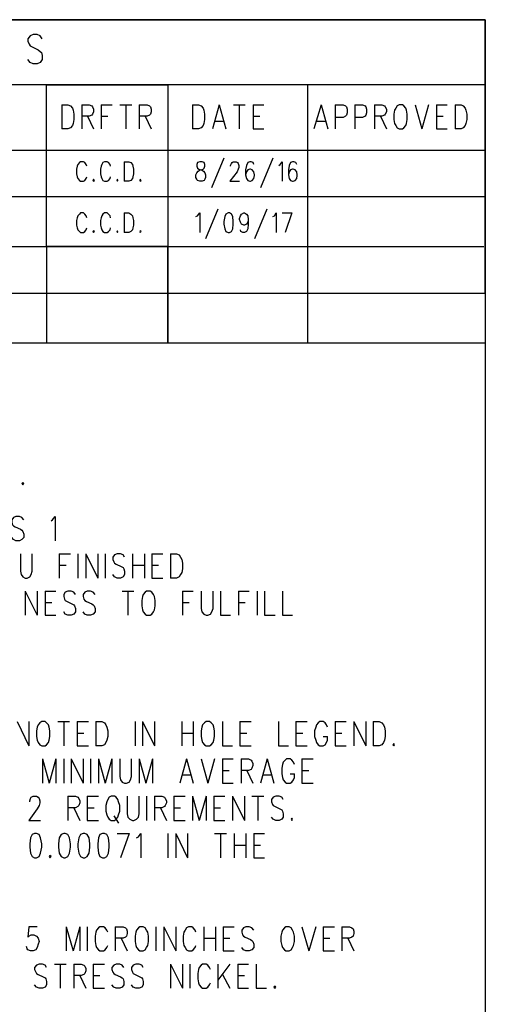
# Model space of a CAD drawing. Extents: x 11.9 to 28.1, y 10.8 to 21.2.
# Tile 28 of 28: x 26.9 to 28.1, y 18.6 to 21.2. Entities that reach past the tile are written whole.
import ezdxf

# ---------------------------------------------------------------- set-up
doc = ezdxf.new("R2010")
doc.units = 0
doc.header["$MEASUREMENT"] = 0
doc.layers.add('LAYNR1', color=2, linetype='Continuous')

msp = doc.modelspace()

# ---------------------------------------------------------------- linework, layer by layer
at = {"layer": 'LAYNR1'}
for points in [[(11.897, 21.199), (28.097, 21.199)], [(28.097, 21.199), (25.097, 21.199)], [(28.097, 21.199), (28.097, 10.799)], [(28.097, 20.466), (28.097, 21.199)], [(26.878, 21.156), (26.872, 21.148)], [(26.872, 21.148), (26.872, 21.141)], [(26.886, 21.159), (26.878, 21.156)], [(26.897, 21.159), (26.886, 21.159)], [(26.905, 21.156), (26.897, 21.159)], [(26.91, 21.148), (26.905, 21.156)], [(26.872, 21.141), (26.875, 21.133)], [(26.875, 21.133), (26.878, 21.129)], [(26.878, 21.129), (26.883, 21.126)], [(26.883, 21.126), (26.899, 21.118)], [(26.899, 21.118), (26.905, 21.114)], [(26.905, 21.114), (26.908, 21.111)], [(26.908, 21.111), (26.91, 21.103)], [(26.91, 21.103), (26.91, 21.092)], [(26.878, 21.084), (26.872, 21.092)], [(26.886, 21.081), (26.878, 21.084)], [(26.897, 21.081), (26.886, 21.081)], [(26.905, 21.084), (26.897, 21.081)], [(26.91, 21.092), (26.905, 21.084)], [(28.097, 21.024), (25.097, 21.024)], [(26.922, 20.591), (26.922, 21.024)], [(26.922, 21.024), (27.247, 21.024)], [(27.247, 21.024), (27.247, 20.333), (27.622, 20.333), (27.622, 21.024)], [(28.097, 20.599), (28.097, 21.024)], [(26.963, 20.971), (26.963, 20.906)], [(26.963, 20.971), (26.979, 20.971), (26.986, 20.968)], [(26.986, 20.968), (26.991, 20.962)], [(26.991, 20.962), (26.993, 20.956)], [(27.016, 20.971), (27.016, 20.906)], [(27.016, 20.971), (27.036, 20.971), (27.043, 20.968)], [(27.043, 20.968), (27.045, 20.965), (27.048, 20.959), (27.048, 20.952), (27.045, 20.946), (27.043, 20.943)], [(27.068, 20.971), (27.068, 20.906)], [(27.068, 20.971), (27.098, 20.971)], [(27.118, 20.971), (27.15, 20.971)], [(27.134, 20.971), (27.134, 20.906)], [(27.17, 20.971), (27.17, 20.906)], [(27.17, 20.971), (27.191, 20.971), (27.198, 20.968)], [(27.198, 20.968), (27.2, 20.965), (27.202, 20.959), (27.202, 20.952), (27.2, 20.946), (27.198, 20.943)], [(27.313, 20.971), (27.313, 20.906)], [(27.313, 20.971), (27.329, 20.971), (27.336, 20.968)], [(27.336, 20.968), (27.341, 20.962)], [(27.341, 20.962), (27.343, 20.956)], [(27.384, 20.971), (27.366, 20.906)], [(27.384, 20.971), (27.402, 20.906)], [(27.423, 20.971), (27.454, 20.971)], [(27.438, 20.971), (27.438, 20.906)], [(27.475, 20.971), (27.475, 20.906)], [(27.475, 20.971), (27.504, 20.971)], [(27.657, 20.971), (27.638, 20.906)], [(27.657, 20.971), (27.675, 20.906)], [(27.695, 20.971), (27.695, 20.906)], [(27.695, 20.971), (27.716, 20.971), (27.723, 20.968)], [(27.723, 20.968), (27.725, 20.965), (27.727, 20.959), (27.727, 20.949)], [(27.748, 20.971), (27.748, 20.906)], [(27.748, 20.971), (27.768, 20.971), (27.775, 20.968)], [(27.775, 20.968), (27.777, 20.965), (27.779, 20.959), (27.779, 20.949)], [(27.8, 20.971), (27.8, 20.906)], [(27.8, 20.971), (27.82, 20.971), (27.827, 20.968)], [(27.827, 20.968), (27.829, 20.965), (27.832, 20.959), (27.832, 20.952), (27.829, 20.946), (27.827, 20.943)], [(27.857, 20.962), (27.854, 20.956)], [(27.861, 20.968), (27.857, 20.962)], [(27.866, 20.971), (27.861, 20.968)], [(27.879, 20.968), (27.875, 20.971), (27.866, 20.971)], [(27.884, 20.962), (27.879, 20.968)], [(27.886, 20.956), (27.884, 20.962)], [(27.909, 20.971), (27.927, 20.906)], [(27.945, 20.971), (27.927, 20.906)], [(27.966, 20.971), (27.966, 20.906)], [(27.966, 20.971), (27.995, 20.971)], [(28.016, 20.971), (28.016, 20.906)], [(28.016, 20.971), (28.032, 20.971), (28.038, 20.968)], [(28.038, 20.968), (28.043, 20.962)], [(28.043, 20.962), (28.045, 20.956)], [(26.993, 20.956), (26.995, 20.946), (26.995, 20.931)], [(27.043, 20.943), (27.036, 20.94), (27.016, 20.94)], [(27.032, 20.94), (27.048, 20.906)], [(27.068, 20.94), (27.086, 20.94)], [(27.198, 20.943), (27.191, 20.94), (27.17, 20.94)], [(27.186, 20.94), (27.202, 20.906)], [(27.343, 20.956), (27.345, 20.946), (27.345, 20.931)], [(27.475, 20.94), (27.493, 20.94)], [(27.716, 20.937), (27.695, 20.937)], [(27.725, 20.943), (27.723, 20.94), (27.716, 20.937)], [(27.727, 20.949), (27.725, 20.943)], [(27.768, 20.937), (27.748, 20.937)], [(27.777, 20.943), (27.775, 20.94), (27.768, 20.937)], [(27.779, 20.949), (27.777, 20.943)], [(27.827, 20.943), (27.82, 20.94), (27.8, 20.94)], [(27.816, 20.94), (27.832, 20.906)], [(27.854, 20.956), (27.852, 20.946), (27.852, 20.931)], [(27.888, 20.931), (27.888, 20.946), (27.886, 20.956)], [(27.966, 20.94), (27.984, 20.94)], [(28.045, 20.956), (28.048, 20.946), (28.048, 20.931)], [(26.995, 20.931), (26.993, 20.921), (26.991, 20.915), (26.986, 20.909), (26.979, 20.906)], [(27.345, 20.931), (27.343, 20.921), (27.341, 20.915), (27.336, 20.909), (27.329, 20.906)], [(27.373, 20.927), (27.395, 20.927)], [(27.645, 20.927), (27.668, 20.927)], [(27.852, 20.931), (27.854, 20.921), (27.857, 20.915), (27.861, 20.909), (27.866, 20.906)], [(27.875, 20.906), (27.879, 20.909), (27.884, 20.915), (27.886, 20.921), (27.888, 20.931)], [(28.048, 20.931), (28.045, 20.921), (28.043, 20.915), (28.038, 20.909), (28.032, 20.906)], [(26.979, 20.906), (26.963, 20.906)], [(27.329, 20.906), (27.313, 20.906)], [(27.475, 20.906), (27.504, 20.906)], [(27.866, 20.906), (27.875, 20.906)], [(27.966, 20.906), (27.995, 20.906)], [(28.032, 20.906), (28.016, 20.906)], [(25.097, 20.849), (28.097, 20.849)], [(28.097, 20.849), (28.097, 20.724)], [(27.004, 20.806), (27.002, 20.798)], [(27.006, 20.811), (27.004, 20.806)], [(27.01, 20.816), (27.006, 20.811)], [(27.013, 20.818), (27.01, 20.816)], [(27.021, 20.818), (27.013, 20.818)], [(27.024, 20.816), (27.021, 20.818)], [(27.028, 20.811), (27.024, 20.816)], [(27.03, 20.806), (27.028, 20.811)], [(27.068, 20.806), (27.066, 20.798)], [(27.07, 20.811), (27.068, 20.806)], [(27.073, 20.816), (27.07, 20.811)], [(27.077, 20.818), (27.073, 20.816)], [(27.084, 20.818), (27.077, 20.818)], [(27.088, 20.816), (27.084, 20.818)], [(27.092, 20.811), (27.088, 20.816)], [(27.093, 20.806), (27.092, 20.811)], [(27.13, 20.818), (27.13, 20.766)], [(27.13, 20.818), (27.142, 20.818)], [(27.142, 20.818), (27.148, 20.816)], [(27.148, 20.816), (27.152, 20.811)], [(27.152, 20.811), (27.153, 20.806)], [(27.153, 20.806), (27.155, 20.798)], [(27.326, 20.816), (27.324, 20.811)], [(27.324, 20.811), (27.324, 20.806)], [(27.324, 20.806), (27.326, 20.801)], [(27.332, 20.818), (27.326, 20.816)], [(27.339, 20.818), (27.332, 20.818)], [(27.344, 20.816), (27.339, 20.818)], [(27.346, 20.811), (27.344, 20.816)], [(27.344, 20.801), (27.346, 20.806)], [(27.346, 20.806), (27.346, 20.811)], [(27.397, 20.828), (27.364, 20.748)], [(27.415, 20.808), (27.417, 20.813)], [(27.415, 20.806), (27.415, 20.808)], [(27.417, 20.813), (27.419, 20.816)], [(27.419, 20.816), (27.422, 20.818)], [(27.422, 20.818), (27.43, 20.818)], [(27.43, 20.818), (27.433, 20.816)], [(27.433, 20.816), (27.435, 20.813)], [(27.435, 20.813), (27.437, 20.808)], [(27.437, 20.808), (27.437, 20.803)], [(27.457, 20.808), (27.455, 20.796)], [(27.461, 20.816), (27.457, 20.808)], [(27.466, 20.818), (27.461, 20.816)], [(27.47, 20.818), (27.466, 20.818)], [(27.475, 20.816), (27.47, 20.818)], [(27.477, 20.811), (27.475, 20.816)], [(27.528, 20.828), (27.495, 20.748)], [(27.544, 20.808), (27.548, 20.811)], [(27.548, 20.811), (27.553, 20.818)], [(27.553, 20.818), (27.553, 20.766)], [(27.572, 20.808), (27.57, 20.796)], [(27.575, 20.816), (27.572, 20.808)], [(27.581, 20.818), (27.575, 20.816)], [(27.584, 20.818), (27.581, 20.818)], [(27.59, 20.816), (27.584, 20.818)], [(27.592, 20.811), (27.59, 20.816)], [(27.002, 20.798), (27.002, 20.786)], [(27.002, 20.786), (27.004, 20.778)], [(27.004, 20.778), (27.006, 20.773)], [(27.028, 20.773), (27.03, 20.778)], [(27.066, 20.798), (27.066, 20.786)], [(27.066, 20.786), (27.068, 20.778)], [(27.068, 20.778), (27.07, 20.773)], [(27.092, 20.773), (27.093, 20.778)], [(27.153, 20.778), (27.152, 20.773)], [(27.155, 20.786), (27.153, 20.778)], [(27.155, 20.798), (27.155, 20.786)], [(27.322, 20.783), (27.324, 20.788)], [(27.322, 20.776), (27.322, 20.783)], [(27.324, 20.788), (27.328, 20.793)], [(27.326, 20.801), (27.33, 20.798)], [(27.328, 20.793), (27.333, 20.796)], [(27.33, 20.798), (27.337, 20.796)], [(27.333, 20.796), (27.341, 20.798)], [(27.337, 20.796), (27.342, 20.793)], [(27.341, 20.798), (27.344, 20.801)], [(27.342, 20.793), (27.346, 20.788)], [(27.346, 20.788), (27.348, 20.783)], [(27.348, 20.783), (27.348, 20.776)], [(27.432, 20.791), (27.413, 20.766)], [(27.435, 20.798), (27.432, 20.791)], [(27.437, 20.803), (27.435, 20.798)], [(27.455, 20.796), (27.455, 20.783)], [(27.457, 20.791), (27.455, 20.783)], [(27.455, 20.783), (27.457, 20.773)], [(27.461, 20.796), (27.457, 20.791)], [(27.466, 20.798), (27.461, 20.796)], [(27.468, 20.798), (27.466, 20.798)], [(27.473, 20.796), (27.468, 20.798)], [(27.477, 20.791), (27.473, 20.796)], [(27.479, 20.783), (27.477, 20.791)], [(27.477, 20.773), (27.479, 20.781)], [(27.479, 20.781), (27.479, 20.783)], [(27.57, 20.796), (27.57, 20.783)], [(27.572, 20.791), (27.57, 20.783)], [(27.57, 20.783), (27.572, 20.773)], [(27.575, 20.796), (27.572, 20.791)], [(27.581, 20.798), (27.575, 20.796)], [(27.582, 20.798), (27.581, 20.798)], [(27.588, 20.796), (27.582, 20.798)], [(27.592, 20.791), (27.588, 20.796)], [(27.593, 20.783), (27.592, 20.791)], [(27.592, 20.773), (27.593, 20.781)], [(27.593, 20.781), (27.593, 20.783)], [(27.006, 20.773), (27.01, 20.768)], [(27.01, 20.768), (27.013, 20.766)], [(27.013, 20.766), (27.021, 20.766)], [(27.021, 20.766), (27.024, 20.768)], [(27.024, 20.768), (27.028, 20.773)], [(27.048, 20.771), (27.046, 20.768)], [(27.046, 20.768), (27.048, 20.766)], [(27.05, 20.768), (27.048, 20.771)], [(27.048, 20.766), (27.05, 20.768)], [(27.07, 20.773), (27.073, 20.768)], [(27.073, 20.768), (27.077, 20.766)], [(27.077, 20.766), (27.084, 20.766)], [(27.084, 20.766), (27.088, 20.768)], [(27.088, 20.768), (27.092, 20.773)], [(27.112, 20.771), (27.11, 20.768)], [(27.11, 20.768), (27.112, 20.766)], [(27.113, 20.768), (27.112, 20.771)], [(27.112, 20.766), (27.113, 20.768)], [(27.142, 20.766), (27.13, 20.766)], [(27.148, 20.768), (27.142, 20.766)], [(27.152, 20.773), (27.148, 20.768)], [(27.173, 20.771), (27.172, 20.768)], [(27.172, 20.768), (27.173, 20.766)], [(27.175, 20.768), (27.173, 20.771)], [(27.173, 20.766), (27.175, 20.768)], [(27.324, 20.771), (27.322, 20.776)], [(27.326, 20.768), (27.324, 20.771)], [(27.332, 20.766), (27.326, 20.768)], [(27.339, 20.766), (27.332, 20.766)], [(27.344, 20.768), (27.339, 20.766)], [(27.346, 20.771), (27.344, 20.768)], [(27.348, 20.776), (27.346, 20.771)], [(27.413, 20.766), (27.439, 20.766)], [(27.457, 20.773), (27.461, 20.768)], [(27.461, 20.768), (27.466, 20.766)], [(27.466, 20.766), (27.468, 20.766)], [(27.468, 20.766), (27.473, 20.768)], [(27.473, 20.768), (27.477, 20.773)], [(27.572, 20.773), (27.575, 20.768)], [(27.575, 20.768), (27.581, 20.766)], [(27.581, 20.766), (27.582, 20.766)], [(27.582, 20.766), (27.588, 20.768)], [(27.588, 20.768), (27.592, 20.773)], [(28.097, 20.724), (25.097, 20.724)], [(27.006, 20.673), (27.004, 20.668)], [(27.01, 20.678), (27.006, 20.673)], [(27.013, 20.681), (27.01, 20.678)], [(27.021, 20.681), (27.013, 20.681)], [(27.024, 20.678), (27.021, 20.681)], [(27.028, 20.673), (27.024, 20.678)], [(27.03, 20.668), (27.028, 20.673)], [(27.07, 20.673), (27.068, 20.668)], [(27.073, 20.678), (27.07, 20.673)], [(27.077, 20.681), (27.073, 20.678)], [(27.084, 20.681), (27.077, 20.681)], [(27.088, 20.678), (27.084, 20.681)], [(27.092, 20.673), (27.088, 20.678)], [(27.093, 20.668), (27.092, 20.673)], [(27.13, 20.681), (27.13, 20.628)], [(27.13, 20.681), (27.142, 20.681)], [(27.142, 20.681), (27.148, 20.678)], [(27.148, 20.678), (27.152, 20.673)], [(27.152, 20.673), (27.153, 20.668)], [(27.322, 20.671), (27.326, 20.673)], [(27.326, 20.673), (27.332, 20.681)], [(27.332, 20.681), (27.332, 20.628)], [(27.381, 20.691), (27.348, 20.611)], [(27.402, 20.678), (27.399, 20.671)], [(27.408, 20.681), (27.402, 20.678)], [(27.412, 20.681), (27.408, 20.681)], [(27.417, 20.678), (27.412, 20.681)], [(27.421, 20.671), (27.417, 20.678)], [(27.439, 20.666), (27.441, 20.673)], [(27.441, 20.673), (27.444, 20.678)], [(27.444, 20.678), (27.45, 20.681)], [(27.45, 20.681), (27.452, 20.681)], [(27.452, 20.681), (27.457, 20.678)], [(27.457, 20.678), (27.461, 20.673)], [(27.461, 20.673), (27.462, 20.663)], [(27.512, 20.691), (27.479, 20.611)], [(27.528, 20.671), (27.532, 20.673)], [(27.532, 20.673), (27.537, 20.681)], [(27.537, 20.681), (27.537, 20.628)], [(27.553, 20.681), (27.579, 20.681)], [(27.579, 20.681), (27.561, 20.628)], [(27.004, 20.668), (27.002, 20.661)], [(27.002, 20.661), (27.002, 20.648)], [(27.002, 20.648), (27.004, 20.641)], [(27.068, 20.668), (27.066, 20.661)], [(27.066, 20.661), (27.066, 20.648)], [(27.066, 20.648), (27.068, 20.641)], [(27.153, 20.668), (27.155, 20.661)], [(27.155, 20.648), (27.153, 20.641)], [(27.155, 20.661), (27.155, 20.648)], [(27.399, 20.671), (27.397, 20.658)], [(27.397, 20.658), (27.397, 20.651)], [(27.397, 20.651), (27.399, 20.638)], [(27.422, 20.658), (27.421, 20.671)], [(27.421, 20.638), (27.422, 20.651)], [(27.422, 20.651), (27.422, 20.658)], [(27.439, 20.663), (27.439, 20.666)], [(27.441, 20.656), (27.439, 20.663)], [(27.444, 20.651), (27.441, 20.656)], [(27.45, 20.648), (27.444, 20.651)], [(27.452, 20.648), (27.45, 20.648)], [(27.457, 20.651), (27.452, 20.648)], [(27.461, 20.656), (27.457, 20.651)], [(27.462, 20.663), (27.461, 20.656)], [(27.462, 20.651), (27.461, 20.638)], [(27.462, 20.663), (27.462, 20.651)], [(27.004, 20.641), (27.006, 20.636)], [(27.006, 20.636), (27.01, 20.631)], [(27.01, 20.631), (27.013, 20.628)], [(27.013, 20.628), (27.021, 20.628)], [(27.021, 20.628), (27.024, 20.631)], [(27.024, 20.631), (27.028, 20.636)], [(27.028, 20.636), (27.03, 20.641)], [(27.048, 20.633), (27.046, 20.631)], [(27.046, 20.631), (27.048, 20.628)], [(27.05, 20.631), (27.048, 20.633)], [(27.048, 20.628), (27.05, 20.631)], [(27.068, 20.641), (27.07, 20.636)], [(27.07, 20.636), (27.073, 20.631)], [(27.073, 20.631), (27.077, 20.628)], [(27.077, 20.628), (27.084, 20.628)], [(27.084, 20.628), (27.088, 20.631)], [(27.088, 20.631), (27.092, 20.636)], [(27.092, 20.636), (27.093, 20.641)], [(27.112, 20.633), (27.11, 20.631)], [(27.11, 20.631), (27.112, 20.628)], [(27.113, 20.631), (27.112, 20.633)], [(27.112, 20.628), (27.113, 20.631)], [(27.142, 20.628), (27.13, 20.628)], [(27.148, 20.631), (27.142, 20.628)], [(27.152, 20.636), (27.148, 20.631)], [(27.153, 20.641), (27.152, 20.636)], [(27.173, 20.633), (27.172, 20.631)], [(27.172, 20.631), (27.173, 20.628)], [(27.175, 20.631), (27.173, 20.633)], [(27.173, 20.628), (27.175, 20.631)], [(27.399, 20.638), (27.402, 20.631)], [(27.402, 20.631), (27.408, 20.628)], [(27.408, 20.628), (27.412, 20.628)], [(27.412, 20.628), (27.417, 20.631)], [(27.417, 20.631), (27.421, 20.638)], [(27.442, 20.631), (27.441, 20.636)], [(27.448, 20.628), (27.442, 20.631)], [(27.452, 20.628), (27.448, 20.628)], [(27.457, 20.631), (27.452, 20.628)], [(27.461, 20.638), (27.457, 20.631)], [(25.097, 20.591), (28.093, 20.591)], [(25.367, 20.591), (26.922, 20.591)], [(26.922, 20.591), (26.922, 20.333), (27.247, 20.333), (27.247, 20.591)], [(27.247, 20.591), (26.922, 20.591)], [(25.097, 20.466), (28.097, 20.466)], [(25.097, 20.466), (25.097, 20.333), (28.097, 20.333)], [(26.861, 19.858), (26.856, 19.864), (26.849, 19.867), (26.84, 19.867), (26.833, 19.864), (26.829, 19.858), (26.829, 19.852), (26.831, 19.845), (26.833, 19.842), (26.838, 19.839), (26.852, 19.833), (26.856, 19.83), (26.858, 19.827), (26.861, 19.82), (26.861, 19.811), (26.856, 19.805), (26.849, 19.802), (26.84, 19.802), (26.833, 19.805), (26.829, 19.811)], [(26.934, 19.855), (26.938, 19.858), (26.945, 19.867), (26.945, 19.802)], [(26.852, 19.767), (26.852, 19.72), (26.854, 19.711), (26.858, 19.705), (26.865, 19.702), (26.87, 19.702), (26.877, 19.705), (26.881, 19.711), (26.883, 19.72), (26.883, 19.767)], [(26.956, 19.767), (26.956, 19.702)], [(26.956, 19.767), (26.986, 19.767)], [(27.006, 19.767), (27.006, 19.702)], [(27.027, 19.767), (27.027, 19.702)], [(27.027, 19.767), (27.059, 19.702)], [(27.059, 19.767), (27.059, 19.702)], [(27.079, 19.767), (27.079, 19.702)], [(27.131, 19.758), (27.127, 19.764), (27.12, 19.767), (27.111, 19.767), (27.104, 19.764), (27.099, 19.758), (27.099, 19.752), (27.102, 19.745), (27.104, 19.742), (27.108, 19.739), (27.122, 19.733), (27.127, 19.73), (27.129, 19.727), (27.131, 19.72), (27.131, 19.711), (27.127, 19.705), (27.12, 19.702), (27.111, 19.702), (27.104, 19.705), (27.099, 19.711)], [(27.152, 19.767), (27.152, 19.702)], [(27.184, 19.767), (27.184, 19.702)], [(27.204, 19.767), (27.204, 19.702)], [(27.204, 19.767), (27.233, 19.767)], [(27.254, 19.767), (27.254, 19.702)], [(27.254, 19.767), (27.27, 19.767), (27.277, 19.764), (27.281, 19.758), (27.284, 19.752), (27.286, 19.742), (27.286, 19.727), (27.284, 19.717), (27.281, 19.711), (27.277, 19.705), (27.27, 19.702), (27.254, 19.702)], [(26.956, 19.736), (26.974, 19.736)], [(27.152, 19.736), (27.184, 19.736)], [(27.204, 19.736), (27.222, 19.736)], [(27.204, 19.702), (27.233, 19.702)], [(26.865, 19.667), (26.865, 19.602)], [(26.865, 19.667), (26.897, 19.602)], [(26.897, 19.667), (26.897, 19.602)], [(26.918, 19.667), (26.918, 19.602)], [(26.918, 19.667), (26.947, 19.667)], [(26.999, 19.658), (26.995, 19.664), (26.988, 19.667), (26.979, 19.667), (26.972, 19.664), (26.968, 19.658), (26.968, 19.652), (26.97, 19.645), (26.972, 19.642), (26.977, 19.639), (26.99, 19.633), (26.995, 19.63), (26.997, 19.627), (26.999, 19.62), (26.999, 19.611), (26.995, 19.605), (26.988, 19.602), (26.979, 19.602), (26.972, 19.605), (26.968, 19.611)], [(27.052, 19.658), (27.047, 19.664), (27.04, 19.667), (27.031, 19.667), (27.024, 19.664), (27.02, 19.658), (27.02, 19.652), (27.022, 19.645), (27.024, 19.642), (27.029, 19.639), (27.043, 19.633), (27.047, 19.63), (27.049, 19.627), (27.052, 19.62), (27.052, 19.611), (27.047, 19.605), (27.04, 19.602), (27.031, 19.602), (27.024, 19.605), (27.02, 19.611)], [(27.124, 19.667), (27.156, 19.667)], [(27.14, 19.667), (27.14, 19.602)], [(27.286, 19.667), (27.286, 19.602)], [(27.286, 19.667), (27.315, 19.667)], [(27.336, 19.667), (27.336, 19.62), (27.338, 19.611), (27.343, 19.605), (27.349, 19.602), (27.354, 19.602), (27.361, 19.605), (27.365, 19.611), (27.368, 19.62), (27.368, 19.667)], [(27.388, 19.667), (27.388, 19.602), (27.415, 19.602)], [(27.436, 19.667), (27.436, 19.602)], [(27.436, 19.667), (27.465, 19.667)], [(27.486, 19.667), (27.486, 19.602)], [(27.506, 19.667), (27.506, 19.602), (27.534, 19.602)], [(27.554, 19.667), (27.554, 19.602), (27.581, 19.602)], [(26.918, 19.636), (26.936, 19.636)], [(27.286, 19.636), (27.304, 19.636)], [(27.436, 19.636), (27.454, 19.636)], [(26.918, 19.602), (26.947, 19.602)], [(26.843, 19.317), (26.874, 19.252)], [(26.874, 19.317), (26.874, 19.252)], [(26.952, 19.317), (26.983, 19.317)], [(26.968, 19.317), (26.968, 19.252)], [(27.004, 19.317), (27.004, 19.252)], [(27.004, 19.317), (27.034, 19.317)], [(27.054, 19.317), (27.054, 19.252)], [(27.054, 19.317), (27.07, 19.317), (27.077, 19.314), (27.081, 19.308), (27.083, 19.302), (27.086, 19.292), (27.086, 19.277), (27.083, 19.267), (27.081, 19.261), (27.077, 19.255), (27.07, 19.252), (27.054, 19.252)], [(27.159, 19.317), (27.159, 19.252)], [(27.179, 19.317), (27.179, 19.252)], [(27.179, 19.317), (27.211, 19.252)], [(27.211, 19.317), (27.211, 19.252)], [(27.284, 19.317), (27.284, 19.252)], [(27.315, 19.317), (27.315, 19.252)], [(27.393, 19.317), (27.393, 19.252), (27.42, 19.252)], [(27.44, 19.317), (27.44, 19.252)], [(27.44, 19.317), (27.47, 19.317)], [(27.543, 19.317), (27.543, 19.252), (27.57, 19.252)], [(27.59, 19.317), (27.59, 19.252)], [(27.59, 19.317), (27.62, 19.317)], [(27.674, 19.302), (27.672, 19.308), (27.668, 19.314), (27.663, 19.317), (27.654, 19.317), (27.649, 19.314), (27.645, 19.308), (27.643, 19.302), (27.64, 19.292), (27.64, 19.277), (27.643, 19.267), (27.645, 19.261), (27.649, 19.255), (27.654, 19.252), (27.663, 19.252), (27.668, 19.255), (27.672, 19.261), (27.674, 19.267), (27.674, 19.277)], [(27.695, 19.317), (27.695, 19.252)], [(27.695, 19.317), (27.724, 19.317)], [(27.745, 19.317), (27.745, 19.252)], [(27.745, 19.317), (27.777, 19.252)], [(27.777, 19.317), (27.777, 19.252)], [(27.797, 19.317), (27.797, 19.252)], [(27.797, 19.317), (27.813, 19.317), (27.82, 19.314), (27.824, 19.308), (27.827, 19.302), (27.829, 19.292), (27.829, 19.277), (27.827, 19.267), (27.824, 19.261), (27.82, 19.255), (27.813, 19.252), (27.797, 19.252)], [(27.004, 19.286), (27.022, 19.286)], [(27.284, 19.286), (27.315, 19.286)], [(27.44, 19.286), (27.458, 19.286)], [(27.59, 19.286), (27.608, 19.286)], [(27.663, 19.277), (27.674, 19.277)], [(27.695, 19.286), (27.713, 19.286)], [(27.004, 19.252), (27.034, 19.252)], [(27.44, 19.252), (27.47, 19.252)], [(27.59, 19.252), (27.62, 19.252)], [(27.695, 19.252), (27.724, 19.252)], [(26.911, 19.217), (26.911, 19.152)], [(26.911, 19.217), (26.929, 19.152)], [(26.947, 19.217), (26.929, 19.152)], [(26.947, 19.217), (26.947, 19.152)], [(26.968, 19.217), (26.968, 19.152)], [(26.988, 19.217), (26.988, 19.152)], [(26.988, 19.217), (27.02, 19.152)], [(27.02, 19.217), (27.02, 19.152)], [(27.04, 19.217), (27.04, 19.152)], [(27.061, 19.217), (27.061, 19.152)], [(27.061, 19.217), (27.079, 19.152)], [(27.097, 19.217), (27.079, 19.152)], [(27.097, 19.217), (27.097, 19.152)], [(27.118, 19.217), (27.118, 19.17), (27.12, 19.161), (27.124, 19.155), (27.131, 19.152), (27.136, 19.152), (27.143, 19.155), (27.147, 19.161), (27.149, 19.17), (27.149, 19.217)], [(27.17, 19.217), (27.17, 19.152)], [(27.17, 19.217), (27.188, 19.152)], [(27.206, 19.217), (27.188, 19.152)], [(27.206, 19.217), (27.206, 19.152)], [(27.297, 19.217), (27.279, 19.152)], [(27.297, 19.217), (27.315, 19.152)], [(27.336, 19.217), (27.354, 19.152)], [(27.372, 19.217), (27.354, 19.152)], [(27.393, 19.217), (27.393, 19.152)], [(27.393, 19.217), (27.422, 19.217)], [(27.443, 19.217), (27.443, 19.152)], [(27.443, 19.217), (27.463, 19.217), (27.47, 19.214), (27.472, 19.211), (27.474, 19.205), (27.474, 19.199), (27.472, 19.192), (27.47, 19.189), (27.463, 19.186), (27.443, 19.186)], [(27.513, 19.217), (27.495, 19.152)], [(27.513, 19.217), (27.531, 19.152)], [(27.586, 19.202), (27.583, 19.208), (27.579, 19.214), (27.574, 19.217), (27.565, 19.217), (27.561, 19.214), (27.556, 19.208), (27.554, 19.202), (27.552, 19.192), (27.552, 19.177), (27.554, 19.167), (27.556, 19.161), (27.561, 19.155), (27.565, 19.152), (27.574, 19.152), (27.579, 19.155), (27.583, 19.161), (27.586, 19.167), (27.586, 19.177)], [(27.606, 19.217), (27.606, 19.152)], [(27.606, 19.217), (27.636, 19.217)], [(27.286, 19.174), (27.309, 19.174)], [(27.393, 19.186), (27.411, 19.186)], [(27.458, 19.186), (27.474, 19.152)], [(27.502, 19.174), (27.524, 19.174)], [(27.574, 19.177), (27.586, 19.177)], [(27.606, 19.186), (27.624, 19.186)], [(27.393, 19.152), (27.422, 19.152)], [(27.606, 19.152), (27.636, 19.152)], [(26.877, 19.102), (26.877, 19.105), (26.879, 19.111), (26.881, 19.114), (26.886, 19.117), (26.895, 19.117), (26.899, 19.114), (26.902, 19.111), (26.904, 19.105), (26.904, 19.099), (26.902, 19.092), (26.897, 19.083), (26.874, 19.052), (26.906, 19.052)], [(26.979, 19.117), (26.979, 19.052)], [(26.979, 19.117), (26.999, 19.117), (27.006, 19.114), (27.008, 19.111), (27.011, 19.105), (27.011, 19.099), (27.008, 19.092), (27.006, 19.089), (26.999, 19.086), (26.979, 19.086)], [(27.031, 19.117), (27.031, 19.052)], [(27.031, 19.117), (27.061, 19.117)], [(27.138, 19.117), (27.138, 19.07), (27.14, 19.061), (27.145, 19.055), (27.152, 19.052), (27.156, 19.052), (27.163, 19.055), (27.168, 19.061), (27.17, 19.07), (27.17, 19.117)], [(27.19, 19.117), (27.19, 19.052)], [(27.211, 19.117), (27.211, 19.052)], [(27.211, 19.117), (27.231, 19.117), (27.238, 19.114), (27.24, 19.111), (27.243, 19.105), (27.243, 19.099), (27.24, 19.092), (27.238, 19.089), (27.231, 19.086), (27.211, 19.086)], [(27.263, 19.117), (27.263, 19.052)], [(27.263, 19.117), (27.293, 19.117)], [(27.313, 19.117), (27.313, 19.052)], [(27.313, 19.117), (27.331, 19.052)], [(27.349, 19.117), (27.331, 19.052)], [(27.349, 19.117), (27.349, 19.052)], [(27.37, 19.117), (27.37, 19.052)], [(27.37, 19.117), (27.399, 19.117)], [(27.42, 19.117), (27.42, 19.052)], [(27.42, 19.117), (27.452, 19.052)], [(27.452, 19.117), (27.452, 19.052)], [(27.472, 19.117), (27.504, 19.117)], [(27.488, 19.117), (27.488, 19.052)], [(27.556, 19.108), (27.552, 19.114), (27.545, 19.117), (27.536, 19.117), (27.529, 19.114), (27.524, 19.108), (27.524, 19.102), (27.527, 19.095), (27.529, 19.092), (27.534, 19.089), (27.547, 19.083), (27.552, 19.08), (27.554, 19.077), (27.556, 19.07), (27.556, 19.061), (27.552, 19.055), (27.545, 19.052), (27.536, 19.052), (27.529, 19.055), (27.524, 19.061)], [(26.995, 19.086), (27.011, 19.052)], [(27.031, 19.086), (27.049, 19.086)], [(27.102, 19.064), (27.115, 19.045)], [(27.227, 19.086), (27.243, 19.052)], [(27.263, 19.086), (27.281, 19.086)], [(27.37, 19.086), (27.388, 19.086)], [(27.031, 19.052), (27.061, 19.052)], [(27.263, 19.052), (27.293, 19.052)], [(27.37, 19.052), (27.399, 19.052)], [(27.111, 19.017), (27.143, 19.017)], [(27.143, 19.017), (27.12, 18.952)], [(27.163, 19.005), (27.168, 19.008), (27.174, 19.017), (27.174, 18.952)], [(27.247, 19.017), (27.247, 18.952)], [(27.268, 19.017), (27.268, 18.952)], [(27.268, 19.017), (27.299, 18.952)], [(27.299, 19.017), (27.299, 18.952)], [(27.372, 19.017), (27.404, 19.017)], [(27.388, 19.017), (27.388, 18.952)], [(27.424, 19.017), (27.424, 18.952)], [(27.456, 19.017), (27.456, 18.952)], [(27.477, 19.017), (27.477, 18.952)], [(27.477, 19.017), (27.506, 19.017)], [(27.424, 18.986), (27.456, 18.986)], [(27.477, 18.986), (27.495, 18.986)], [(27.477, 18.952), (27.506, 18.952)], [(26.897, 18.767), (26.874, 18.767), (26.872, 18.739), (26.874, 18.742), (26.881, 18.745), (26.888, 18.745), (26.895, 18.742), (26.899, 18.736), (26.902, 18.727), (26.899, 18.72), (26.897, 18.711), (26.893, 18.705), (26.886, 18.702), (26.879, 18.702), (26.872, 18.705), (26.87, 18.708), (26.868, 18.714)], [(26.974, 18.767), (26.974, 18.702)], [(26.974, 18.767), (26.993, 18.702)], [(27.011, 18.767), (26.993, 18.702)], [(27.011, 18.767), (27.011, 18.702)], [(27.031, 18.767), (27.031, 18.702)], [(27.086, 18.752), (27.083, 18.758), (27.079, 18.764), (27.074, 18.767), (27.065, 18.767), (27.061, 18.764), (27.056, 18.758), (27.054, 18.752), (27.052, 18.742), (27.052, 18.727), (27.054, 18.717), (27.056, 18.711), (27.061, 18.705), (27.065, 18.702), (27.074, 18.702), (27.079, 18.705), (27.083, 18.711), (27.086, 18.717)], [(27.106, 18.767), (27.106, 18.702)], [(27.106, 18.767), (27.127, 18.767), (27.133, 18.764), (27.136, 18.761), (27.138, 18.755), (27.138, 18.749), (27.136, 18.742), (27.133, 18.739), (27.127, 18.736), (27.106, 18.736)], [(27.215, 18.767), (27.215, 18.702)], [(27.236, 18.767), (27.236, 18.702)], [(27.236, 18.767), (27.268, 18.702)], [(27.268, 18.767), (27.268, 18.702)], [(27.322, 18.752), (27.32, 18.758), (27.315, 18.764), (27.311, 18.767), (27.302, 18.767), (27.297, 18.764), (27.293, 18.758), (27.29, 18.752), (27.288, 18.742), (27.288, 18.727), (27.29, 18.717), (27.293, 18.711), (27.297, 18.705), (27.302, 18.702), (27.311, 18.702), (27.315, 18.705), (27.32, 18.711), (27.322, 18.717)], [(27.343, 18.767), (27.343, 18.702)], [(27.374, 18.767), (27.374, 18.702)], [(27.395, 18.767), (27.395, 18.702)], [(27.395, 18.767), (27.424, 18.767)], [(27.477, 18.758), (27.472, 18.764), (27.465, 18.767), (27.456, 18.767), (27.449, 18.764), (27.445, 18.758), (27.445, 18.752), (27.447, 18.745), (27.449, 18.742), (27.454, 18.739), (27.468, 18.733), (27.472, 18.73), (27.474, 18.727), (27.477, 18.72), (27.477, 18.711), (27.472, 18.705), (27.465, 18.702), (27.456, 18.702), (27.449, 18.705), (27.445, 18.711)], [(27.606, 18.767), (27.624, 18.702)], [(27.643, 18.767), (27.624, 18.702)], [(27.663, 18.767), (27.663, 18.702)], [(27.663, 18.767), (27.693, 18.767)], [(27.713, 18.767), (27.713, 18.702)], [(27.713, 18.767), (27.733, 18.767), (27.74, 18.764), (27.743, 18.761), (27.745, 18.755), (27.745, 18.749), (27.743, 18.742), (27.74, 18.739), (27.733, 18.736), (27.713, 18.736)], [(27.122, 18.736), (27.138, 18.702)], [(27.343, 18.736), (27.374, 18.736)], [(27.395, 18.736), (27.413, 18.736)], [(27.663, 18.736), (27.681, 18.736)], [(27.729, 18.736), (27.745, 18.702)], [(27.395, 18.702), (27.424, 18.702)], [(27.663, 18.702), (27.693, 18.702)], [(26.922, 18.658), (26.918, 18.664), (26.911, 18.667), (26.902, 18.667), (26.895, 18.664), (26.89, 18.658), (26.89, 18.652), (26.893, 18.645), (26.895, 18.642), (26.899, 18.639), (26.913, 18.633), (26.918, 18.63), (26.92, 18.627), (26.922, 18.62), (26.922, 18.611), (26.918, 18.605), (26.911, 18.602), (26.902, 18.602), (26.895, 18.605), (26.89, 18.611)], [(26.943, 18.667), (26.974, 18.667)], [(26.958, 18.667), (26.958, 18.602)], [(26.995, 18.667), (26.995, 18.602)], [(26.995, 18.667), (27.015, 18.667), (27.022, 18.664), (27.024, 18.661), (27.027, 18.655), (27.027, 18.649), (27.024, 18.642), (27.022, 18.639), (27.015, 18.636), (26.995, 18.636)], [(27.047, 18.667), (27.047, 18.602)], [(27.047, 18.667), (27.077, 18.667)], [(27.129, 18.658), (27.124, 18.664), (27.118, 18.667), (27.108, 18.667), (27.102, 18.664), (27.097, 18.658), (27.097, 18.652), (27.099, 18.645), (27.102, 18.642), (27.106, 18.639), (27.12, 18.633), (27.124, 18.63), (27.127, 18.627), (27.129, 18.62), (27.129, 18.611), (27.124, 18.605), (27.118, 18.602), (27.108, 18.602), (27.102, 18.605), (27.097, 18.611)], [(27.181, 18.658), (27.177, 18.664), (27.17, 18.667), (27.161, 18.667), (27.154, 18.664), (27.149, 18.658), (27.149, 18.652), (27.152, 18.645), (27.154, 18.642), (27.159, 18.639), (27.172, 18.633), (27.177, 18.63), (27.179, 18.627), (27.181, 18.62), (27.181, 18.611), (27.177, 18.605), (27.17, 18.602), (27.161, 18.602), (27.154, 18.605), (27.149, 18.611)], [(27.254, 18.667), (27.254, 18.602)], [(27.254, 18.667), (27.286, 18.602)], [(27.286, 18.667), (27.286, 18.602)], [(27.306, 18.667), (27.306, 18.602)], [(27.361, 18.652), (27.358, 18.658), (27.354, 18.664), (27.349, 18.667), (27.34, 18.667), (27.336, 18.664), (27.331, 18.658), (27.329, 18.652), (27.327, 18.642), (27.327, 18.627), (27.329, 18.617), (27.331, 18.611), (27.336, 18.605), (27.34, 18.602), (27.349, 18.602), (27.354, 18.605), (27.358, 18.611), (27.361, 18.617)], [(27.381, 18.667), (27.381, 18.602)], [(27.413, 18.667), (27.381, 18.624)], [(27.434, 18.667), (27.434, 18.602)], [(27.434, 18.667), (27.463, 18.667)], [(27.483, 18.667), (27.483, 18.602), (27.511, 18.602)], [(27.393, 18.639), (27.413, 18.602)], [(27.011, 18.636), (27.027, 18.602)], [(27.047, 18.636), (27.065, 18.636)], [(27.434, 18.636), (27.452, 18.636)], [(27.047, 18.602), (27.077, 18.602)], [(27.434, 18.602), (27.463, 18.602)]]:
    msp.add_lwpolyline(points, dxfattribs=at)
for points in [[(26.858, 19.958), (26.856, 19.955), (26.858, 19.952), (26.861, 19.955), (26.858, 19.958)], [(27.19, 19.667), (27.186, 19.664), (27.181, 19.658), (27.179, 19.652), (27.177, 19.642), (27.177, 19.627), (27.179, 19.617), (27.181, 19.611), (27.186, 19.605), (27.19, 19.602), (27.199, 19.602), (27.204, 19.605), (27.208, 19.611), (27.211, 19.617), (27.213, 19.627), (27.213, 19.642), (27.211, 19.652), (27.208, 19.658), (27.204, 19.664), (27.199, 19.667), (27.19, 19.667)], [(26.909, 19.317), (26.904, 19.314), (26.899, 19.308), (26.897, 19.302), (26.895, 19.292), (26.895, 19.277), (26.897, 19.267), (26.899, 19.261), (26.904, 19.255), (26.909, 19.252), (26.918, 19.252), (26.922, 19.255), (26.927, 19.261), (26.929, 19.267), (26.931, 19.277), (26.931, 19.292), (26.929, 19.302), (26.927, 19.308), (26.922, 19.314), (26.918, 19.317), (26.909, 19.317)], [(27.349, 19.317), (27.345, 19.314), (27.34, 19.308), (27.338, 19.302), (27.336, 19.292), (27.336, 19.277), (27.338, 19.267), (27.34, 19.261), (27.345, 19.255), (27.349, 19.252), (27.358, 19.252), (27.363, 19.255), (27.368, 19.261), (27.37, 19.267), (27.372, 19.277), (27.372, 19.292), (27.37, 19.302), (27.368, 19.308), (27.363, 19.314), (27.358, 19.317), (27.349, 19.317)], [(27.852, 19.258), (27.849, 19.255), (27.852, 19.252), (27.854, 19.255), (27.852, 19.258)], [(27.095, 19.117), (27.09, 19.114), (27.086, 19.108), (27.083, 19.102), (27.081, 19.092), (27.081, 19.077), (27.083, 19.067), (27.086, 19.061), (27.09, 19.055), (27.095, 19.052), (27.104, 19.052), (27.108, 19.055), (27.113, 19.061), (27.115, 19.067), (27.118, 19.077), (27.118, 19.092), (27.115, 19.102), (27.113, 19.108), (27.108, 19.114), (27.104, 19.117), (27.095, 19.117)], [(27.579, 19.058), (27.577, 19.055), (27.579, 19.052), (27.581, 19.055), (27.579, 19.058)], [(26.89, 19.017), (26.883, 19.014), (26.879, 19.005), (26.877, 18.989), (26.877, 18.98), (26.879, 18.964), (26.883, 18.955), (26.89, 18.952), (26.895, 18.952), (26.902, 18.955), (26.906, 18.964), (26.909, 18.98), (26.909, 18.989), (26.906, 19.005), (26.902, 19.014), (26.895, 19.017), (26.89, 19.017)], [(26.968, 19.017), (26.961, 19.014), (26.956, 19.005), (26.954, 18.989), (26.954, 18.98), (26.956, 18.964), (26.961, 18.955), (26.968, 18.952), (26.972, 18.952), (26.979, 18.955), (26.983, 18.964), (26.986, 18.98), (26.986, 18.989), (26.983, 19.005), (26.979, 19.014), (26.972, 19.017), (26.968, 19.017)], [(27.02, 19.017), (27.013, 19.014), (27.008, 19.005), (27.006, 18.989), (27.006, 18.98), (27.008, 18.964), (27.013, 18.955), (27.02, 18.952), (27.024, 18.952), (27.031, 18.955), (27.036, 18.964), (27.038, 18.98), (27.038, 18.989), (27.036, 19.005), (27.031, 19.014), (27.024, 19.017), (27.02, 19.017)], [(27.072, 19.017), (27.065, 19.014), (27.061, 19.005), (27.059, 18.989), (27.059, 18.98), (27.061, 18.964), (27.065, 18.955), (27.072, 18.952), (27.077, 18.952), (27.083, 18.955), (27.088, 18.964), (27.09, 18.98), (27.09, 18.989), (27.088, 19.005), (27.083, 19.014), (27.077, 19.017), (27.072, 19.017)], [(26.931, 18.958), (26.929, 18.955), (26.931, 18.952), (26.934, 18.955), (26.931, 18.958)], [(27.172, 18.767), (27.168, 18.764), (27.163, 18.758), (27.161, 18.752), (27.159, 18.742), (27.159, 18.727), (27.161, 18.717), (27.163, 18.711), (27.168, 18.705), (27.172, 18.702), (27.181, 18.702), (27.186, 18.705), (27.19, 18.711), (27.193, 18.717), (27.195, 18.727), (27.195, 18.742), (27.193, 18.752), (27.19, 18.758), (27.186, 18.764), (27.181, 18.767), (27.172, 18.767)], [(27.563, 18.767), (27.559, 18.764), (27.554, 18.758), (27.552, 18.752), (27.549, 18.742), (27.549, 18.727), (27.552, 18.717), (27.554, 18.711), (27.559, 18.705), (27.563, 18.702), (27.572, 18.702), (27.577, 18.705), (27.581, 18.711), (27.583, 18.717), (27.586, 18.727), (27.586, 18.742), (27.583, 18.752), (27.581, 18.758), (27.577, 18.764), (27.572, 18.767), (27.563, 18.767)], [(27.534, 18.608), (27.531, 18.605), (27.534, 18.602), (27.536, 18.605), (27.534, 18.608)]]:
    msp.add_lwpolyline(points, close=True, dxfattribs=at)

doc.saveas('drawing.dxf')
